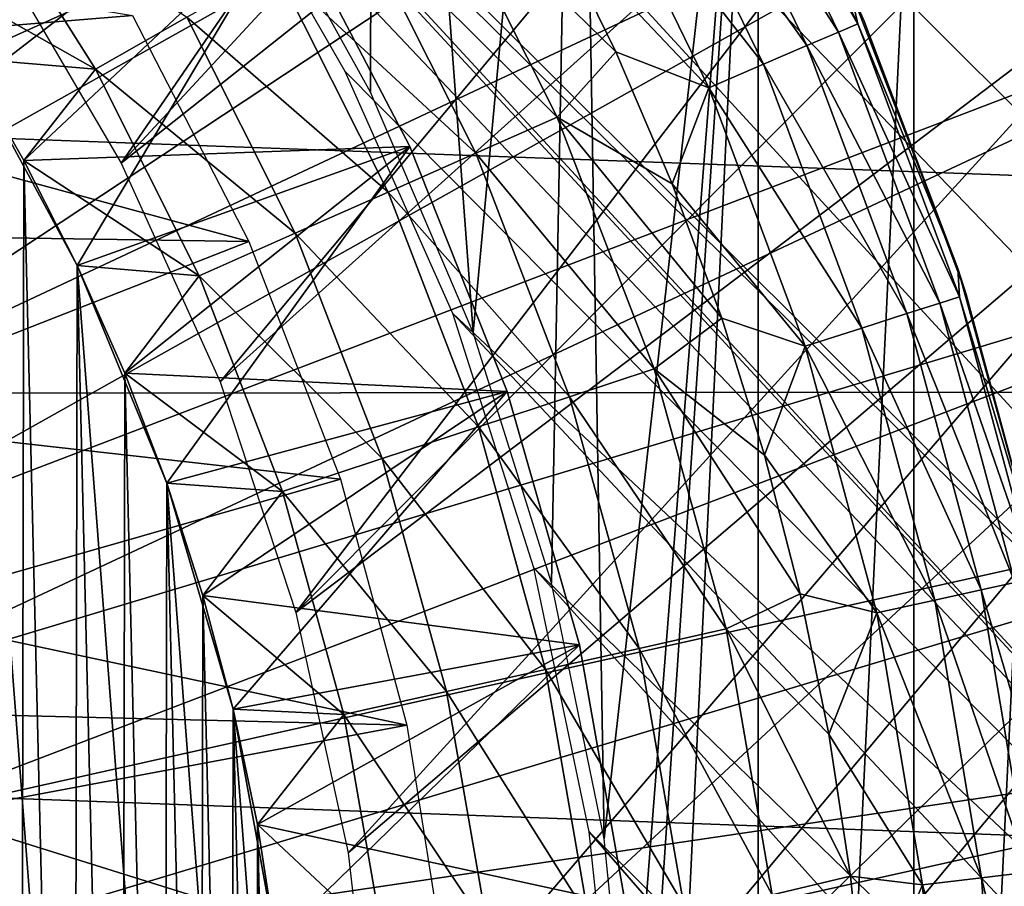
# Model space of a CAD drawing. Header units: millimetres. Extents: x -30.2 to 30.2, y -30.2 to 30.2.
# Tile 149 of 191: x 6.1 to 9.2, y 1.1 to 3.8. Entities that reach past the tile are written whole.
import ezdxf

# ---------------------------------------------------------------- set-up
doc = ezdxf.new("R2010")
doc.units = ezdxf.units.MM
doc.header["$LTSCALE"] = 81.481481
for name, color, linetype in [('1', 7, 'CONTINUOUS'), ('114', 7, 'CONTINUOUS'), ('14', 7, 'CONTINUOUS'), ('183', 7, 'CONTINUOUS'), ('2', 7, 'CONTINUOUS'), ('214', 7, 'CONTINUOUS'), ('215', 7, 'CONTINUOUS'), ('217', 7, 'CONTINUOUS'), ('218', 7, 'CONTINUOUS'), ('221', 7, 'CONTINUOUS'), ('224', 7, 'CONTINUOUS'), ('226', 7, 'CONTINUOUS'), ('228', 7, 'CONTINUOUS'), ('240', 7, 'CONTINUOUS'), ('83', 7, 'CONTINUOUS')]:
    doc.layers.add(name, color=color, linetype=linetype)

msp = doc.modelspace()

# ---------------------------------------------------------------- linework, layer by layer
at = {"layer": '1', "color": 251, "linetype": 'Continuous', "true_color": 0x4c4c4c}
for points in [[(26.9991, 2.6189, 4.4), (-26.7333, 4.5989, 4.4), (26.7244, 4.6514, 4.4), (26.9991, 2.6189, 4.4)], [(-27.004, 2.5661, 4.4), (-26.7333, 4.5989, 4.4), (26.9991, 2.6189, 4.4), (-27.004, 2.5661, 4.4)], [(27.1205, 0.564, 4.4), (-27.004, 2.5661, 4.4), (26.9991, 2.6189, 4.4), (27.1205, 0.564, 4.4)], [(-27.1215, 0.5111, 4.4), (-27.004, 2.5661, 4.4), (27.1205, 0.564, 4.4), (-27.1215, 0.5111, 4.4)]]:
    msp.add_3dface(points, dxfattribs=at)
at = {"layer": '114', "color": 251, "linetype": 'Continuous', "true_color": 0x4c4c4c}
for points in [[(0.2969, 13.5811, -221.7), (13.5601, -0.8295, -221.7), (-0.9047, 13.5552, -221.7), (0.2969, 13.5811, -221.7)], [(13.5785, 0.3832, -221.7), (13.5601, -0.8295, -221.7), (0.2969, 13.5811, -221.7), (13.5785, 0.3832, -221.7)], [(1.5063, 13.5, -221.7), (13.5785, 0.3832, -221.7), (0.2969, 13.5811, -221.7), (1.5063, 13.5, -221.7)], [(-0.9047, 13.5552, -221.7), (13.4285, -2.0323, -221.7), (-2.0954, 13.4195, -221.7), (-0.9047, 13.5552, -221.7)], [(13.5087, -1.4284, -221.7), (13.4285, -2.0323, -221.7), (-0.9047, 13.5552, -221.7), (13.5087, -1.4284, -221.7)], [(13.5601, -0.8295, -221.7), (13.5087, -1.4284, -221.7), (-0.9047, 13.5552, -221.7), (13.5601, -0.8295, -221.7)], [(13.4879, 1.6026, -221.7), (13.5785, 0.3832, -221.7), (1.5063, 13.5, -221.7), (13.4879, 1.6026, -221.7)], [(2.6998, 13.3141, -221.7), (13.4879, 1.6026, -221.7), (1.5063, 13.5, -221.7), (2.6998, 13.3141, -221.7)], [(13.4285, -2.0323, -221.7), (5.6788, 5.6345, -221.7), (-2.0954, 13.4195, -221.7), (13.4285, -2.0323, -221.7)], [(13.2918, 2.8035, -221.7), (13.4879, 1.6026, -221.7), (2.6998, 13.3141, -221.7), (13.2918, 2.8035, -221.7)], [(3.8579, 13.0246, -221.7), (13.2918, 2.8035, -221.7), (2.6998, 13.3141, -221.7), (3.8579, 13.0246, -221.7)], [(12.993, 3.9647, -221.7), (13.2918, 2.8035, -221.7), (3.8579, 13.0246, -221.7), (12.993, 3.9647, -221.7)], [(6.2292, 5.0142, -221.7), (5.6788, 5.6345, -221.7), (13.3203, -2.6392, -221.7), (6.2292, 5.0142, -221.7)], [(13.3203, -2.6392, -221.7), (5.6788, 5.6345, -221.7), (13.4285, -2.0323, -221.7), (13.3203, -2.6392, -221.7)], [(6.7223, 4.3269, -221.7), (6.2292, 5.0142, -221.7), (13.3203, -2.6392, -221.7), (6.7223, 4.3269, -221.7)], [(7.1428, 3.5966, -221.7), (6.7223, 4.3269, -221.7), (13.3203, -2.6392, -221.7), (7.1428, 3.5966, -221.7)], [(7.4767, 2.8456, -221.7), (7.1428, 3.5966, -221.7), (13.3203, -2.6392, -221.7), (7.4767, 2.8456, -221.7)], [(7.7288, 2.0566, -221.7), (7.4767, 2.8456, -221.7), (13.1848, -3.2451, -221.7), (7.7288, 2.0566, -221.7)], [(13.1848, -3.2451, -221.7), (7.4767, 2.8456, -221.7), (13.3203, -2.6392, -221.7), (13.1848, -3.2451, -221.7)], [(7.901, 1.2367, -221.7), (7.7288, 2.0566, -221.7), (13.0229, -3.8459, -221.7), (7.901, 1.2367, -221.7)], [(13.0229, -3.8459, -221.7), (7.7288, 2.0566, -221.7), (13.1848, -3.2451, -221.7), (13.0229, -3.8459, -221.7)], [(7.9889, 0.4099, -221.7), (7.901, 1.2367, -221.7), (12.8354, -4.4377, -221.7), (7.9889, 0.4099, -221.7)], [(12.8354, -4.4377, -221.7), (7.901, 1.2367, -221.7), (13.0229, -3.8459, -221.7), (12.8354, -4.4377, -221.7)]]:
    msp.add_3dface(points, dxfattribs=at)
at = {"layer": '14', "color": 253, "linetype": 'Continuous', "true_color": 0x98aaaf}
for points in [[(4.7768, 3.6308, -115), (4.3597, 4.1223, -115), (6.4824, 3.7711, -115), (4.7768, 3.6308, -115)], [(6.8434, 3.0688, -115), (4.7768, 3.6308, -115), (6.4824, 3.7711, -115), (6.8434, 3.0688, -115)], [(5.1393, 3.0955, -115), (4.7768, 3.6308, -115), (6.8434, 3.0688, -115), (5.1393, 3.0955, -115)], [(5.4446, 2.5211, -115), (5.1393, 3.0955, -115), (6.8434, 3.0688, -115), (5.4446, 2.5211, -115)], [(7.128, 2.3311, -115), (5.4446, 2.5211, -115), (6.8434, 3.0688, -115), (7.128, 2.3311, -115)], [(5.6848, 1.9184, -115), (5.4446, 2.5211, -115), (7.128, 2.3311, -115), (5.6848, 1.9184, -115)], [(7.3343, 1.5676, -115), (5.6848, 1.9184, -115), (7.128, 2.3311, -115), (7.3343, 1.5676, -115)], [(5.7807, 1.6068, -115), (5.6848, 1.9184, -115), (7.3343, 1.5676, -115), (5.7807, 1.6068, -115)], [(5.8593, 1.2917, -115), (5.7807, 1.6068, -115), (7.3343, 1.5676, -115), (5.8593, 1.2917, -115)], [(7.4578, 0.7921, -115), (5.8593, 1.2917, -115), (7.3343, 1.5676, -115), (7.4578, 0.7921, -115)], [(5.9202, 0.9745, -115), (5.8593, 1.2917, -115), (7.4578, 0.7921, -115), (5.9202, 0.9745, -115)]]:
    msp.add_3dface(points, dxfattribs=at)
at = {"layer": '183', "color": 251, "linetype": 'Continuous', "true_color": 0x4c4c4c}
for points in [[(6.4467, 3.3126, -211.7), (8.449, 6.2235, -211.7), (6.0608, 3.9707, -211.7), (6.4467, 3.3126, -211.7)], [(8.7469, 5.7955, -211.7), (8.449, 6.2235, -211.7), (6.4467, 3.3126, -211.7), (8.7469, 5.7955, -211.7)], [(9.0244, 5.3543, -211.7), (8.7469, 5.7955, -211.7), (6.4467, 3.3126, -211.7), (9.0244, 5.3543, -211.7)], [(6.7545, 2.6333, -211.7), (9.0244, 5.3543, -211.7), (6.4467, 3.3126, -211.7), (6.7545, 2.6333, -211.7)], [(9.2796, 4.9031, -211.7), (9.0244, 5.3543, -211.7), (6.7545, 2.6333, -211.7), (9.2796, 4.9031, -211.7)], [(6.9894, 1.9174, -211.7), (9.2796, 4.9031, -211.7), (6.7545, 2.6333, -211.7), (6.9894, 1.9174, -211.7)], [(9.5103, 4.4452, -211.7), (9.2796, 4.9031, -211.7), (6.9894, 1.9174, -211.7), (9.5103, 4.4452, -211.7)], [(9.7147, 3.9838, -211.7), (9.5103, 4.4452, -211.7), (6.9894, 1.9174, -211.7), (9.7147, 3.9838, -211.7)], [(7.1521, 1.1718, -211.7), (9.7147, 3.9838, -211.7), (6.9894, 1.9174, -211.7), (7.1521, 1.1718, -211.7)], [(9.8942, 3.5134, -211.7), (9.7147, 3.9838, -211.7), (7.1521, 1.1718, -211.7), (9.8942, 3.5134, -211.7)], [(7.2376, 0.4184, -211.7), (9.8942, 3.5134, -211.7), (7.1521, 1.1718, -211.7), (7.2376, 0.4184, -211.7)], [(10.0517, 3.0288, -211.7), (9.8942, 3.5134, -211.7), (7.2376, 0.4184, -211.7), (10.0517, 3.0288, -211.7)], [(7.2411, -0.3281, -211.7), (10.0517, 3.0288, -211.7), (7.2376, 0.4184, -211.7), (7.2411, -0.3281, -211.7)], [(10.1864, 2.5331, -211.7), (10.0517, 3.0288, -211.7), (7.2411, -0.3281, -211.7), (10.1864, 2.5331, -211.7)], [(10.298, 2.0295, -211.7), (10.1864, 2.5331, -211.7), (7.1634, -1.0883, -211.7), (10.298, 2.0295, -211.7)], [(7.1634, -1.0883, -211.7), (10.1864, 2.5331, -211.7), (7.2411, -0.3281, -211.7), (7.1634, -1.0883, -211.7)], [(10.3857, 1.5214, -211.7), (10.298, 2.0295, -211.7), (7.008, -1.8445, -211.7), (10.3857, 1.5214, -211.7)], [(7.008, -1.8445, -211.7), (10.298, 2.0295, -211.7), (7.1634, -1.0883, -211.7), (7.008, -1.8445, -211.7)], [(10.4489, 1.0119, -211.7), (10.3857, 1.5214, -211.7), (6.7785, -2.5715, -211.7), (10.4489, 1.0119, -211.7)], [(6.7785, -2.5715, -211.7), (10.3857, 1.5214, -211.7), (7.008, -1.8445, -211.7), (6.7785, -2.5715, -211.7)]]:
    msp.add_3dface(points, dxfattribs=at)
at = {"layer": '2', "color": 251, "linetype": 'Continuous', "true_color": 0x4c4c4c}
for points in [[(4.3172, 3.8683, 6.9605), (4.5881, 3.5428, 6.9605), (8.638, 7.7397, 6.8418), (4.3172, 3.8683, 6.9605)], [(8.638, 7.7397, 6.8418), (4.5881, 3.5428, 6.9605), (9.1799, 7.0885, 6.8418), (8.638, 7.7397, 6.8418)], [(4.5881, 3.5428, 6.9605), (4.8345, 3.1985, 6.9605), (9.1799, 7.0885, 6.8418), (4.5881, 3.5428, 6.9605)], [(9.1799, 7.0885, 6.8418), (4.8345, 3.1985, 6.9605), (9.6729, 6.3995, 6.8418), (9.1799, 7.0885, 6.8418)], [(4.8345, 3.1985, 6.9605), (5.055, 2.837, 6.9605), (9.6729, 6.3995, 6.8418), (4.8345, 3.1985, 6.9605)], [(9.6729, 6.3995, 6.8418), (5.055, 2.837, 6.9605), (10.1142, 5.6764, 6.8418), (9.6729, 6.3995, 6.8418)], [(5.055, 2.837, 6.9605), (5.2486, 2.4605, 6.9605), (10.1142, 5.6764, 6.8418), (5.055, 2.837, 6.9605)], [(10.1142, 5.6764, 6.8418), (5.2486, 2.4605, 6.9605), (10.5016, 4.9229, 6.8418), (10.1142, 5.6764, 6.8418)], [(5.2486, 2.4605, 6.9605), (5.4142, 2.0708, 6.9605), (10.5016, 4.9229, 6.8418), (5.2486, 2.4605, 6.9605)], [(10.5016, 4.9229, 6.8418), (5.4142, 2.0708, 6.9605), (10.8329, 4.1432, 6.8418), (10.5016, 4.9229, 6.8418)], [(5.4142, 2.0708, 6.9605), (5.551, 1.67, 6.9605), (10.8329, 4.1432, 6.8418), (5.4142, 2.0708, 6.9605)], [(10.8329, 4.1432, 6.8418), (5.551, 1.67, 6.9605), (11.1064, 3.3414, 6.8418), (10.8329, 4.1432, 6.8418)], [(5.551, 1.67, 6.9605), (5.6581, 1.2604, 6.9605), (11.1064, 3.3414, 6.8418), (5.551, 1.67, 6.9605)], [(11.1064, 3.3414, 6.8418), (5.6581, 1.2604, 6.9605), (11.3207, 2.5218, 6.8418), (11.1064, 3.3414, 6.8418)], [(5.6581, 1.2604, 6.9605), (5.735, 0.844, 6.9605), (11.3207, 2.5218, 6.8418), (5.6581, 1.2604, 6.9605)], [(11.3207, 2.5218, 6.8418), (5.735, 0.844, 6.9605), (11.4746, 1.6887, 6.8418), (11.3207, 2.5218, 6.8418)], [(5.735, 0.844, 6.9605), (5.7813, 0.4231, 6.9605), (11.4746, 1.6887, 6.8418), (5.735, 0.844, 6.9605)], [(11.4746, 1.6887, 6.8418), (5.7813, 0.4231, 6.9605), (11.5672, 0.8466, 6.8418), (11.4746, 1.6887, 6.8418)]]:
    msp.add_3dface(points, dxfattribs=at)
at = {"layer": '214', "color": 251, "linetype": 'Continuous', "true_color": 0x4c4c4c}
for points in [[(5.9486, -3.6612, -247.868), (5.9628, 3.6381, -247.868), (6.1321, -3.3448, -247.868), (5.9486, -3.6612, -247.868)], [(5.9628, 3.6381, -247.868), (6.145, 3.3211, -247.868), (6.1321, -3.3448, -247.868), (5.9628, 3.6381, -247.868)], [(6.1321, -3.3448, -247.868), (6.145, 3.3211, -247.868), (6.2987, -3.0193, -247.868), (6.1321, -3.3448, -247.868)], [(6.145, 3.3211, -247.868), (6.3104, 2.9949, -247.868), (6.2987, -3.0193, -247.868), (6.145, 3.3211, -247.868)], [(6.2987, -3.0193, -247.868), (6.3104, 2.9949, -247.868), (6.4481, -2.6856, -247.868), (6.2987, -3.0193, -247.868)], [(6.3104, 2.9949, -247.868), (6.4585, 2.6606, -247.868), (6.4481, -2.6856, -247.868), (6.3104, 2.9949, -247.868)], [(6.4481, -2.6856, -247.868), (6.4585, 2.6606, -247.868), (6.5798, -2.3444, -247.868), (6.4481, -2.6856, -247.868)], [(6.4585, 2.6606, -247.868), (6.5888, 2.3189, -247.868), (6.5798, -2.3444, -247.868), (6.4585, 2.6606, -247.868)], [(6.5798, -2.3444, -247.868), (6.5888, 2.3189, -247.868), (6.6935, -1.9969, -247.868), (6.5798, -2.3444, -247.868)], [(6.5888, 2.3189, -247.868), (6.7012, 1.9709, -247.868), (6.6935, -1.9969, -247.868), (6.5888, 2.3189, -247.868)], [(6.6935, -1.9969, -247.868), (6.7012, 1.9709, -247.868), (6.7888, -1.6438, -247.868), (6.6935, -1.9969, -247.868)], [(6.7012, 1.9709, -247.868), (6.7951, 1.6175, -247.868), (6.7888, -1.6438, -247.868), (6.7012, 1.9709, -247.868)], [(6.7888, -1.6438, -247.868), (6.7951, 1.6175, -247.868), (6.8656, -1.2862, -247.868), (6.7888, -1.6438, -247.868)], [(6.7951, 1.6175, -247.868), (6.8705, 1.2596, -247.868), (6.8656, -1.2862, -247.868), (6.7951, 1.6175, -247.868)], [(6.8656, -1.2862, -247.868), (6.8705, 1.2596, -247.868), (6.9235, -0.9252, -247.868), (6.8656, -1.2862, -247.868)], [(6.8705, 1.2596, -247.868), (6.927, 0.8983, -247.868), (6.9235, -0.9252, -247.868), (6.8705, 1.2596, -247.868)]]:
    msp.add_3dface(points, dxfattribs=at)
at = {"layer": '215', "color": 251, "linetype": 'Continuous', "true_color": 0x4c4c4c}
for points in [[(8.7543, 3.7534, -244.8913), (8.709, 3.8573, -245.328), (8.3579, 4.5685, -244.8913), (8.7543, 3.7534, -244.8913)], [(9.0452, 2.9851, -245.328), (8.709, 3.8573, -245.328), (8.7543, 3.7534, -244.8913), (9.0452, 2.9851, -245.328)], [(9.0714, 2.9042, -244.8913), (9.0452, 2.9851, -245.328), (8.7543, 3.7534, -244.8913), (9.0714, 2.9042, -244.8913)], [(9.2942, 2.0841, -245.328), (9.0452, 2.9851, -245.328), (9.0714, 2.9042, -244.8913), (9.2942, 2.0841, -245.328)], [(9.3064, 2.0288, -244.8913), (9.2942, 2.0841, -245.328), (9.0714, 2.9042, -244.8913), (9.3064, 2.0288, -244.8913)]]:
    msp.add_3dface(points, dxfattribs=at)
at = {"layer": '217', "color": 251, "linetype": 'Continuous', "true_color": 0x4c4c4c}
for points in [[(6.3671, 3.6044, -247.8463), (5.7642, 3.9452, -247.868), (5.9832, 4.2111, -247.8463), (6.3671, 3.6044, -247.8463)], [(6.3671, 3.6044, -247.8463), (5.9832, 4.2111, -247.8463), (6.651, 3.7651, -247.7814), (6.3671, 3.6044, -247.8463)], [(7.8014, 3.4553, -247.3423), (7.1845, 4.0671, -247.5272), (7.4251, 4.2033, -247.3423), (7.8014, 3.4553, -247.3423)], [(7.8014, 3.4553, -247.3423), (7.4251, 4.2033, -247.3423), (7.9831, 3.6574, -247.1241), (7.8014, 3.4553, -247.3423)], [(7.9831, 3.6574, -247.1241), (7.4251, 4.2033, -247.3423), (7.7876, 4.0571, -247.1241), (7.9831, 3.6574, -247.1241)], [(7.5486, 3.3433, -247.5272), (6.925, 3.9202, -247.6744), (7.1845, 4.0671, -247.5272), (7.5486, 3.3433, -247.5272)], [(7.5486, 3.3433, -247.5272), (7.1845, 4.0671, -247.5272), (7.8014, 3.4553, -247.3423), (7.5486, 3.3433, -247.5272)], [(5.9628, 3.6381, -247.868), (5.7642, 3.9452, -247.868), (6.3671, 3.6044, -247.8463), (5.9628, 3.6381, -247.868)], [(7.2759, 3.2226, -247.6744), (6.651, 3.7651, -247.7814), (6.925, 3.9202, -247.6744), (7.2759, 3.2226, -247.6744)], [(7.2759, 3.2226, -247.6744), (6.925, 3.9202, -247.6744), (7.5486, 3.3433, -247.5272), (7.2759, 3.2226, -247.6744)], [(6.988, 3.095, -247.7814), (6.3671, 3.6044, -247.8463), (6.651, 3.7651, -247.7814), (6.988, 3.095, -247.7814)], [(6.988, 3.095, -247.7814), (6.651, 3.7651, -247.7814), (7.2759, 3.2226, -247.6744), (6.988, 3.095, -247.7814)], [(8.1581, 3.2484, -247.1241), (7.8014, 3.4553, -247.3423), (7.9831, 3.6574, -247.1241), (8.1581, 3.2484, -247.1241)], [(6.145, 3.3211, -247.868), (5.9628, 3.6381, -247.868), (6.3671, 3.6044, -247.8463), (6.145, 3.3211, -247.868)], [(6.6897, 2.9629, -247.8463), (6.145, 3.3211, -247.868), (6.3671, 3.6044, -247.8463), (6.6897, 2.9629, -247.8463)], [(6.6897, 2.9629, -247.8463), (6.3671, 3.6044, -247.8463), (6.988, 3.095, -247.7814), (6.6897, 2.9629, -247.8463)], [(8.1025, 2.674, -247.3423), (7.5486, 3.3433, -247.5272), (7.8014, 3.4553, -247.3423), (8.1025, 2.674, -247.3423)], [(8.1025, 2.674, -247.3423), (7.8014, 3.4553, -247.3423), (8.3122, 2.831, -247.1241), (8.1025, 2.674, -247.3423)], [(8.3122, 2.831, -247.1241), (7.8014, 3.4553, -247.3423), (8.1581, 3.2484, -247.1241), (8.3122, 2.831, -247.1241)], [(7.84, 2.5873, -247.5272), (7.2759, 3.2226, -247.6744), (7.5486, 3.3433, -247.5272), (7.84, 2.5873, -247.5272)], [(7.84, 2.5873, -247.5272), (7.5486, 3.3433, -247.5272), (8.1025, 2.674, -247.3423), (7.84, 2.5873, -247.5272)], [(6.3104, 2.9949, -247.868), (6.145, 3.3211, -247.868), (6.6897, 2.9629, -247.8463), (6.3104, 2.9949, -247.868)], [(7.5567, 2.4939, -247.6744), (6.988, 3.095, -247.7814), (7.2759, 3.2226, -247.6744), (7.5567, 2.4939, -247.6744)], [(7.5567, 2.4939, -247.6744), (7.2759, 3.2226, -247.6744), (7.84, 2.5873, -247.5272), (7.5567, 2.4939, -247.6744)], [(7.2577, 2.3952, -247.7814), (6.6897, 2.9629, -247.8463), (6.988, 3.095, -247.7814), (7.2577, 2.3952, -247.7814)], [(7.2577, 2.3952, -247.7814), (6.988, 3.095, -247.7814), (7.5567, 2.4939, -247.6744), (7.2577, 2.3952, -247.7814)], [(6.4585, 2.6606, -247.868), (6.3104, 2.9949, -247.868), (6.6897, 2.9629, -247.8463), (6.4585, 2.6606, -247.868)], [(6.948, 2.293, -247.8463), (6.4585, 2.6606, -247.868), (6.6897, 2.9629, -247.8463), (6.948, 2.293, -247.8463)], [(6.948, 2.293, -247.8463), (6.6897, 2.9629, -247.8463), (7.2577, 2.3952, -247.7814), (6.948, 2.293, -247.8463)], [(8.4449, 2.4064, -247.1241), (8.1025, 2.674, -247.3423), (8.3122, 2.831, -247.1241), (8.4449, 2.4064, -247.1241)], [(6.5888, 2.3189, -247.868), (6.4585, 2.6606, -247.868), (6.948, 2.293, -247.8463), (6.5888, 2.3189, -247.868)], [(8.3256, 1.8669, -247.3423), (7.84, 2.5873, -247.5272), (8.1025, 2.674, -247.3423), (8.3256, 1.8669, -247.3423)], [(8.3256, 1.8669, -247.3423), (8.1025, 2.674, -247.3423), (8.5559, 1.9756, -247.1241), (8.3256, 1.8669, -247.3423)], [(8.5559, 1.9756, -247.1241), (8.1025, 2.674, -247.3423), (8.4449, 2.4064, -247.1241), (8.5559, 1.9756, -247.1241)], [(8.0558, 1.8064, -247.5272), (7.5567, 2.4939, -247.6744), (7.84, 2.5873, -247.5272), (8.0558, 1.8064, -247.5272)], [(8.0558, 1.8064, -247.5272), (7.84, 2.5873, -247.5272), (8.3256, 1.8669, -247.3423), (8.0558, 1.8064, -247.5272)], [(7.7648, 1.7412, -247.6744), (7.2577, 2.3952, -247.7814), (7.5567, 2.4939, -247.6744), (7.7648, 1.7412, -247.6744)], [(7.7648, 1.7412, -247.6744), (7.5567, 2.4939, -247.6744), (8.0558, 1.8064, -247.5272), (7.7648, 1.7412, -247.6744)], [(7.4575, 1.6723, -247.7814), (6.948, 2.293, -247.8463), (7.2577, 2.3952, -247.7814), (7.4575, 1.6723, -247.7814)], [(7.4575, 1.6723, -247.7814), (7.2577, 2.3952, -247.7814), (7.7648, 1.7412, -247.6744), (7.4575, 1.6723, -247.7814)], [(6.7012, 1.9709, -247.868), (6.5888, 2.3189, -247.868), (6.948, 2.293, -247.8463), (6.7012, 1.9709, -247.868)], [(7.1392, 1.6009, -247.8463), (6.7012, 1.9709, -247.868), (6.948, 2.293, -247.8463), (7.1392, 1.6009, -247.8463)], [(7.1392, 1.6009, -247.8463), (6.948, 2.293, -247.8463), (7.4575, 1.6723, -247.7814), (7.1392, 1.6009, -247.8463)], [(6.7951, 1.6175, -247.868), (6.7012, 1.9709, -247.868), (7.1392, 1.6009, -247.8463), (6.7951, 1.6175, -247.868)], [(8.645, 1.5397, -247.1241), (8.3256, 1.8669, -247.3423), (8.5559, 1.9756, -247.1241), (8.645, 1.5397, -247.1241)], [(8.4685, 1.0419, -247.3423), (8.0558, 1.8064, -247.5272), (8.3256, 1.8669, -247.3423), (8.4685, 1.0419, -247.3423)], [(8.4685, 1.0419, -247.3423), (8.3256, 1.8669, -247.3423), (8.7119, 1.0998, -247.1241), (8.4685, 1.0419, -247.3423)], [(8.7119, 1.0998, -247.1241), (8.3256, 1.8669, -247.3423), (8.645, 1.5397, -247.1241), (8.7119, 1.0998, -247.1241)], [(8.1941, 1.0081, -247.5272), (7.7648, 1.7412, -247.6744), (8.0558, 1.8064, -247.5272), (8.1941, 1.0081, -247.5272)], [(8.1941, 1.0081, -247.5272), (8.0558, 1.8064, -247.5272), (8.4685, 1.0419, -247.3423), (8.1941, 1.0081, -247.5272)], [(7.8981, 0.9717, -247.6744), (7.4575, 1.6723, -247.7814), (7.7648, 1.7412, -247.6744), (7.8981, 0.9717, -247.6744)], [(7.8981, 0.9717, -247.6744), (7.7648, 1.7412, -247.6744), (8.1941, 1.0081, -247.5272), (7.8981, 0.9717, -247.6744)], [(7.5855, 0.9333, -247.7814), (7.1392, 1.6009, -247.8463), (7.4575, 1.6723, -247.7814), (7.5855, 0.9333, -247.7814)], [(7.5855, 0.9333, -247.7814), (7.4575, 1.6723, -247.7814), (7.8981, 0.9717, -247.6744), (7.5855, 0.9333, -247.7814)], [(6.8705, 1.2596, -247.868), (6.7951, 1.6175, -247.868), (7.1392, 1.6009, -247.8463), (6.8705, 1.2596, -247.868)], [(7.2618, 0.8934, -247.8463), (6.8705, 1.2596, -247.868), (7.1392, 1.6009, -247.8463), (7.2618, 0.8934, -247.8463)], [(7.2618, 0.8934, -247.8463), (7.1392, 1.6009, -247.8463), (7.5855, 0.9333, -247.7814), (7.2618, 0.8934, -247.8463)], [(6.927, 0.8983, -247.868), (6.8705, 1.2596, -247.868), (7.2618, 0.8934, -247.8463), (6.927, 0.8983, -247.868)], [(8.7564, 0.6572, -247.1241), (8.4685, 1.0419, -247.3423), (8.7119, 1.0998, -247.1241), (8.7564, 0.6572, -247.1241)]]:
    msp.add_3dface(points, dxfattribs=at)
at = {"layer": '218', "color": 251, "linetype": 'Continuous', "true_color": 0x4c4c4c}
for points in [[(8.339, 4.5582, -245.6582), (8.7345, 3.7449, -245.6582), (8.2822, 4.5271, -245.9844), (8.339, 4.5582, -245.6582)], [(8.339, 4.5582, -245.6582), (8.709, 3.8573, -245.328), (8.7345, 3.7449, -245.6582), (8.339, 4.5582, -245.6582)], [(8.675, 3.7194, -245.9844), (8.1884, 4.4759, -246.2994), (8.2822, 4.5271, -245.9844), (8.675, 3.7194, -245.9844)], [(8.7345, 3.7449, -245.6582), (8.675, 3.7194, -245.9844), (8.2822, 4.5271, -245.9844), (8.7345, 3.7449, -245.6582)], [(8.5768, 3.6773, -246.2994), (8.0594, 4.4054, -246.5977), (8.1884, 4.4759, -246.2994), (8.5768, 3.6773, -246.2994)], [(8.5768, 3.6773, -246.2994), (8.1884, 4.4759, -246.2994), (8.675, 3.7194, -245.9844), (8.5768, 3.6773, -246.2994)], [(8.4417, 3.6194, -246.5977), (7.8973, 4.3168, -246.8743), (8.0594, 4.4054, -246.5977), (8.4417, 3.6194, -246.5977)], [(8.4417, 3.6194, -246.5977), (8.0594, 4.4054, -246.5977), (8.5768, 3.6773, -246.2994), (8.4417, 3.6194, -246.5977)], [(8.2719, 3.5465, -246.8743), (7.7876, 4.0571, -247.1241), (7.8973, 4.3168, -246.8743), (8.2719, 3.5465, -246.8743)], [(8.2719, 3.5465, -246.8743), (7.8973, 4.3168, -246.8743), (8.4417, 3.6194, -246.5977), (8.2719, 3.5465, -246.8743)], [(7.9831, 3.6574, -247.1241), (7.7876, 4.0571, -247.1241), (8.2719, 3.5465, -246.8743), (7.9831, 3.6574, -247.1241)], [(8.709, 3.8573, -245.328), (9.0452, 2.9851, -245.328), (8.7345, 3.7449, -245.6582), (8.709, 3.8573, -245.328)], [(8.7345, 3.7449, -245.6582), (9.0509, 2.8977, -245.6582), (8.675, 3.7194, -245.9844), (8.7345, 3.7449, -245.6582)], [(8.7345, 3.7449, -245.6582), (9.0452, 2.9851, -245.328), (9.0509, 2.8977, -245.6582), (8.7345, 3.7449, -245.6582)], [(8.9893, 2.8779, -245.9844), (8.5768, 3.6773, -246.2994), (8.675, 3.7194, -245.9844), (8.9893, 2.8779, -245.9844)], [(9.0509, 2.8977, -245.6582), (8.9893, 2.8779, -245.9844), (8.675, 3.7194, -245.9844), (9.0509, 2.8977, -245.6582)], [(8.8875, 2.8454, -246.2994), (8.4417, 3.6194, -246.5977), (8.5768, 3.6773, -246.2994), (8.8875, 2.8454, -246.2994)], [(8.8875, 2.8454, -246.2994), (8.5768, 3.6773, -246.2994), (8.9893, 2.8779, -245.9844), (8.8875, 2.8454, -246.2994)], [(8.1581, 3.2484, -247.1241), (7.9831, 3.6574, -247.1241), (8.2719, 3.5465, -246.8743), (8.1581, 3.2484, -247.1241)], [(8.7475, 2.8005, -246.5977), (8.2719, 3.5465, -246.8743), (8.4417, 3.6194, -246.5977), (8.7475, 2.8005, -246.5977)], [(8.7475, 2.8005, -246.5977), (8.4417, 3.6194, -246.5977), (8.8875, 2.8454, -246.2994), (8.7475, 2.8005, -246.5977)], [(8.5716, 2.7442, -246.8743), (8.1581, 3.2484, -247.1241), (8.2719, 3.5465, -246.8743), (8.5716, 2.7442, -246.8743)], [(8.5716, 2.7442, -246.8743), (8.2719, 3.5465, -246.8743), (8.7475, 2.8005, -246.5977), (8.5716, 2.7442, -246.8743)], [(8.3122, 2.831, -247.1241), (8.1581, 3.2484, -247.1241), (8.5716, 2.7442, -246.8743), (8.3122, 2.831, -247.1241)], [(9.0452, 2.9851, -245.328), (9.2942, 2.0841, -245.328), (9.0509, 2.8977, -245.6582), (9.0452, 2.9851, -245.328)], [(9.2221, 2.0104, -245.9844), (8.8875, 2.8454, -246.2994), (8.9893, 2.8779, -245.9844), (9.2221, 2.0104, -245.9844)], [(9.0509, 2.8977, -245.6582), (9.2854, 2.0242, -245.6582), (8.9893, 2.8779, -245.9844), (9.0509, 2.8977, -245.6582)], [(9.2854, 2.0242, -245.6582), (9.2221, 2.0104, -245.9844), (8.9893, 2.8779, -245.9844), (9.2854, 2.0242, -245.6582)], [(9.0509, 2.8977, -245.6582), (9.2942, 2.0841, -245.328), (9.2854, 2.0242, -245.6582), (9.0509, 2.8977, -245.6582)], [(9.1178, 1.9877, -246.2994), (8.7475, 2.8005, -246.5977), (8.8875, 2.8454, -246.2994), (9.1178, 1.9877, -246.2994)], [(9.1178, 1.9877, -246.2994), (8.8875, 2.8454, -246.2994), (9.2221, 2.0104, -245.9844), (9.1178, 1.9877, -246.2994)], [(8.4449, 2.4064, -247.1241), (8.3122, 2.831, -247.1241), (8.5716, 2.7442, -246.8743), (8.4449, 2.4064, -247.1241)], [(8.9741, 1.9563, -246.5977), (8.5716, 2.7442, -246.8743), (8.7475, 2.8005, -246.5977), (8.9741, 1.9563, -246.5977)], [(8.9741, 1.9563, -246.5977), (8.7475, 2.8005, -246.5977), (9.1178, 1.9877, -246.2994), (8.9741, 1.9563, -246.5977)], [(8.7936, 1.917, -246.8743), (8.4449, 2.4064, -247.1241), (8.5716, 2.7442, -246.8743), (8.7936, 1.917, -246.8743)], [(8.7936, 1.917, -246.8743), (8.5716, 2.7442, -246.8743), (8.9741, 1.9563, -246.5977), (8.7936, 1.917, -246.8743)], [(8.5559, 1.9756, -247.1241), (8.4449, 2.4064, -247.1241), (8.7936, 1.917, -246.8743), (8.5559, 1.9756, -247.1241)], [(9.2654, 1.112, -246.2994), (8.9741, 1.9563, -246.5977), (9.1178, 1.9877, -246.2994), (9.2654, 1.112, -246.2994)], [(9.3715, 1.1247, -245.9844), (9.1178, 1.9877, -246.2994), (9.2221, 2.0104, -245.9844), (9.3715, 1.1247, -245.9844)], [(9.2654, 1.112, -246.2994), (9.1178, 1.9877, -246.2994), (9.3715, 1.1247, -245.9844), (9.2654, 1.112, -246.2994)], [(8.645, 1.5397, -247.1241), (8.5559, 1.9756, -247.1241), (8.7936, 1.917, -246.8743), (8.645, 1.5397, -247.1241)], [(9.1194, 1.0944, -246.5977), (8.7936, 1.917, -246.8743), (8.9741, 1.9563, -246.5977), (9.1194, 1.0944, -246.5977)], [(9.1194, 1.0944, -246.5977), (8.9741, 1.9563, -246.5977), (9.2654, 1.112, -246.2994), (9.1194, 1.0944, -246.5977)], [(8.936, 1.0724, -246.8743), (8.645, 1.5397, -247.1241), (8.7936, 1.917, -246.8743), (8.936, 1.0724, -246.8743)], [(8.936, 1.0724, -246.8743), (8.7936, 1.917, -246.8743), (9.1194, 1.0944, -246.5977), (8.936, 1.0724, -246.8743)], [(8.7119, 1.0998, -247.1241), (8.645, 1.5397, -247.1241), (8.936, 1.0724, -246.8743), (8.7119, 1.0998, -247.1241)], [(9.3292, 0.2262, -246.2994), (9.1194, 1.0944, -246.5977), (9.2654, 1.112, -246.2994), (9.3292, 0.2262, -246.2994)], [(8.7564, 0.6572, -247.1241), (8.7119, 1.0998, -247.1241), (8.936, 1.0724, -246.8743), (8.7564, 0.6572, -247.1241)], [(8.9975, 0.2182, -246.8743), (8.7564, 0.6572, -247.1241), (8.936, 1.0724, -246.8743), (8.9975, 0.2182, -246.8743)], [(9.1822, 0.2226, -246.5977), (8.936, 1.0724, -246.8743), (9.1194, 1.0944, -246.5977), (9.1822, 0.2226, -246.5977)], [(8.9975, 0.2182, -246.8743), (8.936, 1.0724, -246.8743), (9.1822, 0.2226, -246.5977), (8.9975, 0.2182, -246.8743)], [(9.1822, 0.2226, -246.5977), (9.1194, 1.0944, -246.5977), (9.3292, 0.2262, -246.2994), (9.1822, 0.2226, -246.5977)]]:
    msp.add_3dface(points, dxfattribs=at)
at = {"layer": '221', "color": 251, "linetype": 'Continuous', "true_color": 0x4c4c4c}
for points in [[(6.3104, 2.9949, -213.896), (5.9628, 3.6381, -213.896), (6.4481, -2.6856, -213.896), (6.3104, 2.9949, -213.896)], [(6.4481, -2.6856, -213.896), (5.9628, 3.6381, -213.896), (6.1321, -3.3449, -213.896), (6.4481, -2.6856, -213.896)], [(6.5889, 2.3189, -213.896), (6.3104, 2.9949, -213.896), (6.6935, -1.9969, -213.896), (6.5889, 2.3189, -213.896)], [(6.6935, -1.9969, -213.896), (6.3104, 2.9949, -213.896), (6.4481, -2.6856, -213.896), (6.6935, -1.9969, -213.896)], [(6.7951, 1.6175, -213.896), (6.5889, 2.3189, -213.896), (6.8656, -1.2863, -213.896), (6.7951, 1.6175, -213.896)], [(6.8656, -1.2863, -213.896), (6.5889, 2.3189, -213.896), (6.6935, -1.9969, -213.896), (6.8656, -1.2863, -213.896)], [(6.927, 0.8983, -213.896), (6.7951, 1.6175, -213.896), (6.9624, -0.5616, -213.896), (6.927, 0.8983, -213.896)], [(6.9624, -0.5616, -213.896), (6.7951, 1.6175, -213.896), (6.8656, -1.2863, -213.896), (6.9624, -0.5616, -213.896)]]:
    msp.add_3dface(points, dxfattribs=at)
at = {"layer": '224', "color": 251, "linetype": 'Continuous', "true_color": 0x4c4c4c}
for points in [[(5.9628, 3.6381, -232.7547), (6.5157, 4.7736, -233.3853), (5.7642, 3.9452, -232.7547), (5.9628, 3.6381, -232.7547)], [(6.9652, 4.0899, -233.3853), (6.5157, 4.7736, -233.3853), (5.9628, 3.6381, -232.7547), (6.9652, 4.0899, -233.3853)], [(6.145, 3.321, -232.7547), (6.9652, 4.0899, -233.3853), (5.9628, 3.6381, -232.7547), (6.145, 3.321, -232.7547)], [(6.3104, 2.9949, -232.7547), (6.9652, 4.0899, -233.3853), (6.145, 3.321, -232.7547), (6.3104, 2.9949, -232.7547)], [(7.3432, 3.3642, -233.3853), (6.9652, 4.0899, -233.3853), (6.3104, 2.9949, -232.7547), (7.3432, 3.3642, -233.3853)], [(6.4585, 2.6605, -232.7547), (7.3432, 3.3642, -233.3853), (6.3104, 2.9949, -232.7547), (6.4585, 2.6605, -232.7547)], [(6.5889, 2.3188, -232.7547), (7.3432, 3.3642, -233.3853), (6.4585, 2.6605, -232.7547), (6.5889, 2.3188, -232.7547)], [(7.6459, 2.6041, -233.3853), (7.3432, 3.3642, -233.3853), (6.5889, 2.3188, -232.7547), (7.6459, 2.6041, -233.3853)], [(6.7012, 1.9708, -232.7547), (7.6459, 2.6041, -233.3853), (6.5889, 2.3188, -232.7547), (6.7012, 1.9708, -232.7547)], [(6.7952, 1.6174, -232.7547), (7.6459, 2.6041, -233.3853), (6.7012, 1.9708, -232.7547), (6.7952, 1.6174, -232.7547)], [(7.8701, 1.8172, -233.3853), (7.6459, 2.6041, -233.3853), (6.7952, 1.6174, -232.7547), (7.8701, 1.8172, -233.3853)], [(6.8705, 1.2596, -232.7547), (7.8701, 1.8172, -233.3853), (6.7952, 1.6174, -232.7547), (6.8705, 1.2596, -232.7547)], [(6.927, 0.8983, -232.7547), (7.8701, 1.8172, -233.3853), (6.8705, 1.2596, -232.7547), (6.927, 0.8983, -232.7547)], [(8.0136, 1.0117, -233.3853), (7.8701, 1.8172, -233.3853), (6.927, 0.8983, -232.7547), (8.0136, 1.0117, -233.3853)]]:
    msp.add_3dface(points, dxfattribs=at)
at = {"layer": '226', "color": 251, "linetype": 'Continuous', "true_color": 0x4c4c4c}
for points in [[(6.145, 3.321, -232.7547), (5.9628, 3.6381, -232.7547), (6.3104, 2.9949, -231.2588), (6.145, 3.321, -232.7547)], [(6.3104, 2.9949, -231.2588), (5.9628, 3.6381, -232.7547), (5.9628, 3.6381, -231.2588), (6.3104, 2.9949, -231.2588)], [(6.3104, 2.9949, -232.7547), (6.145, 3.321, -232.7547), (6.3104, 2.9949, -231.2588), (6.3104, 2.9949, -232.7547)], [(6.4585, 2.6605, -232.7547), (6.3104, 2.9949, -232.7547), (6.5889, 2.3189, -231.2588), (6.4585, 2.6605, -232.7547)], [(6.5889, 2.3189, -231.2588), (6.3104, 2.9949, -232.7547), (6.3104, 2.9949, -231.2588), (6.5889, 2.3189, -231.2588)], [(6.5889, 2.3188, -232.7547), (6.4585, 2.6605, -232.7547), (6.5889, 2.3189, -231.2588), (6.5889, 2.3188, -232.7547)], [(6.7952, 1.6174, -231.2588), (6.5889, 2.3188, -232.7547), (6.5889, 2.3189, -231.2588), (6.7952, 1.6174, -231.2588)], [(6.7012, 1.9708, -232.7547), (6.5889, 2.3188, -232.7547), (6.7952, 1.6174, -231.2588), (6.7012, 1.9708, -232.7547)], [(6.7952, 1.6174, -232.7547), (6.7012, 1.9708, -232.7547), (6.7952, 1.6174, -231.2588), (6.7952, 1.6174, -232.7547)], [(6.8705, 1.2596, -232.7547), (6.7952, 1.6174, -232.7547), (6.927, 0.8983, -231.2588), (6.8705, 1.2596, -232.7547)], [(6.927, 0.8983, -231.2588), (6.7952, 1.6174, -232.7547), (6.7952, 1.6174, -231.2588), (6.927, 0.8983, -231.2588)], [(6.927, 0.8983, -232.7547), (6.8705, 1.2596, -232.7547), (6.927, 0.8983, -231.2588), (6.927, 0.8983, -232.7547)]]:
    msp.add_3dface(points, dxfattribs=at)
at = {"layer": '228', "color": 251, "linetype": 'Continuous', "true_color": 0x4c4c4c}
for points in [[(6.3104, 2.9949, -229.9723), (5.9628, 3.6381, -229.9723), (6.3104, 2.9949, -229.8364), (6.3104, 2.9949, -229.9723)], [(6.3104, 2.9949, -229.8364), (5.9628, 3.6381, -229.9723), (5.9628, 3.6381, -229.8364), (6.3104, 2.9949, -229.8364)], [(6.5889, 2.3188, -229.9723), (6.3104, 2.9949, -229.9723), (6.5889, 2.3189, -229.8364), (6.5889, 2.3188, -229.9723)], [(6.5889, 2.3189, -229.8364), (6.3104, 2.9949, -229.9723), (6.3104, 2.9949, -229.8364), (6.5889, 2.3189, -229.8364)], [(6.7952, 1.6174, -229.8364), (6.5889, 2.3188, -229.9723), (6.5889, 2.3189, -229.8364), (6.7952, 1.6174, -229.8364)], [(6.7952, 1.6174, -229.9723), (6.5889, 2.3188, -229.9723), (6.7952, 1.6174, -229.8364), (6.7952, 1.6174, -229.9723)], [(6.927, 0.8983, -229.9723), (6.7952, 1.6174, -229.9723), (6.927, 0.8983, -229.8364), (6.927, 0.8983, -229.9723)], [(6.927, 0.8983, -229.8364), (6.7952, 1.6174, -229.9723), (6.7952, 1.6174, -229.8364), (6.927, 0.8983, -229.8364)]]:
    msp.add_3dface(points, dxfattribs=at)
at = {"layer": '240', "color": 251, "linetype": 'Continuous', "true_color": 0x4c4c4c}
for points in [[(5.7642, 3.9452, -228.414), (6.9652, 4.0899, -227.7835), (5.9628, 3.6381, -228.414), (5.7642, 3.9452, -228.414)], [(5.9628, 3.6381, -228.414), (6.9652, 4.0899, -227.7835), (6.145, 3.321, -228.414), (5.9628, 3.6381, -228.414)], [(6.9652, 4.0899, -227.7835), (7.3432, 3.3643, -227.7835), (6.145, 3.321, -228.414), (6.9652, 4.0899, -227.7835)], [(6.145, 3.321, -228.414), (7.3432, 3.3643, -227.7835), (6.3104, 2.9949, -228.414), (6.145, 3.321, -228.414)], [(6.3104, 2.9949, -228.414), (7.3432, 3.3643, -227.7835), (6.4585, 2.6605, -228.414), (6.3104, 2.9949, -228.414)], [(7.3432, 3.3643, -227.7835), (7.6459, 2.6041, -227.7835), (6.4585, 2.6605, -228.414), (7.3432, 3.3643, -227.7835)], [(6.4585, 2.6605, -228.414), (7.6459, 2.6041, -227.7835), (6.5889, 2.3189, -228.414), (6.4585, 2.6605, -228.414)], [(6.5889, 2.3189, -228.414), (7.6459, 2.6041, -227.7835), (6.7012, 1.9709, -228.414), (6.5889, 2.3189, -228.414)], [(7.6459, 2.6041, -227.7835), (7.8701, 1.8172, -227.7835), (6.7012, 1.9709, -228.414), (7.6459, 2.6041, -227.7835)], [(6.7012, 1.9709, -228.414), (7.8701, 1.8172, -227.7835), (6.7952, 1.6174, -228.414), (6.7012, 1.9709, -228.414)], [(6.7952, 1.6174, -228.414), (7.8701, 1.8172, -227.7835), (6.8705, 1.2596, -228.414), (6.7952, 1.6174, -228.414)], [(7.8701, 1.8172, -227.7835), (8.0136, 1.0117, -227.7835), (6.8705, 1.2596, -228.414), (7.8701, 1.8172, -227.7835)], [(6.8705, 1.2596, -228.414), (8.0136, 1.0117, -227.7835), (6.927, 0.8983, -228.414), (6.8705, 1.2596, -228.414)]]:
    msp.add_3dface(points, dxfattribs=at)
at = {"layer": '83', "color": 251, "linetype": 'Continuous', "true_color": 0x4c4c4c}
for points in [[(6.8271, 4.245, -115.4), (7.2294, 6.9682, -115.4), (7.2212, 3.5327, -115.4), (6.8271, 4.245, -115.4)], [(7.2212, 3.5327, -115.4), (7.2294, 6.9682, -115.4), (7.5406, 2.7872, -115.4), (7.2212, 3.5327, -115.4)], [(7.2294, 6.9682, -115.4), (7.8623, 6.2454, -115.4), (7.5406, 2.7872, -115.4), (7.2294, 6.9682, -115.4)], [(7.5406, 2.7872, -115.4), (7.8623, 6.2454, -115.4), (7.7838, 2.01, -115.4), (7.5406, 2.7872, -115.4)], [(7.7838, 2.01, -115.4), (7.8623, 6.2454, -115.4), (7.9467, 1.2157, -115.4), (7.7838, 2.01, -115.4)], [(7.8623, 6.2454, -115.4), (8.4251, 5.4625, -115.4), (7.9467, 1.2157, -115.4), (7.8623, 6.2454, -115.4)], [(8.4251, -5.4625, -115.4), (7.8623, -6.2454, -115.4), (8.4251, 5.4625, -115.4), (8.4251, -5.4625, -115.4)], [(8.4251, 5.4625, -115.4), (7.8623, -6.2454, -115.4), (8.0289, -0.4054, -115.4), (8.4251, 5.4625, -115.4)], [(7.9467, 1.2157, -115.4), (8.4251, 5.4625, -115.4), (8.0289, 0.4054, -115.4), (7.9467, 1.2157, -115.4)], [(8.0289, 0.4054, -115.4), (8.4251, 5.4625, -115.4), (8.0289, -0.4054, -115.4), (8.0289, 0.4054, -115.4)], [(8.9086, 4.6322, -115.4), (8.4251, -5.4625, -115.4), (8.4251, 5.4625, -115.4), (8.9086, 4.6322, -115.4)], [(8.9086, -4.6322, -115.4), (8.4251, -5.4625, -115.4), (8.9086, 4.6322, -115.4), (8.9086, -4.6322, -115.4)], [(9.3118, 3.7566, -115.4), (8.9086, -4.6322, -115.4), (8.9086, 4.6322, -115.4), (9.3118, 3.7566, -115.4)], [(9.3118, -3.7566, -115.4), (8.9086, -4.6322, -115.4), (9.3118, 3.7566, -115.4), (9.3118, -3.7566, -115.4)]]:
    msp.add_3dface(points, dxfattribs=at)

doc.saveas('drawing.dxf')
